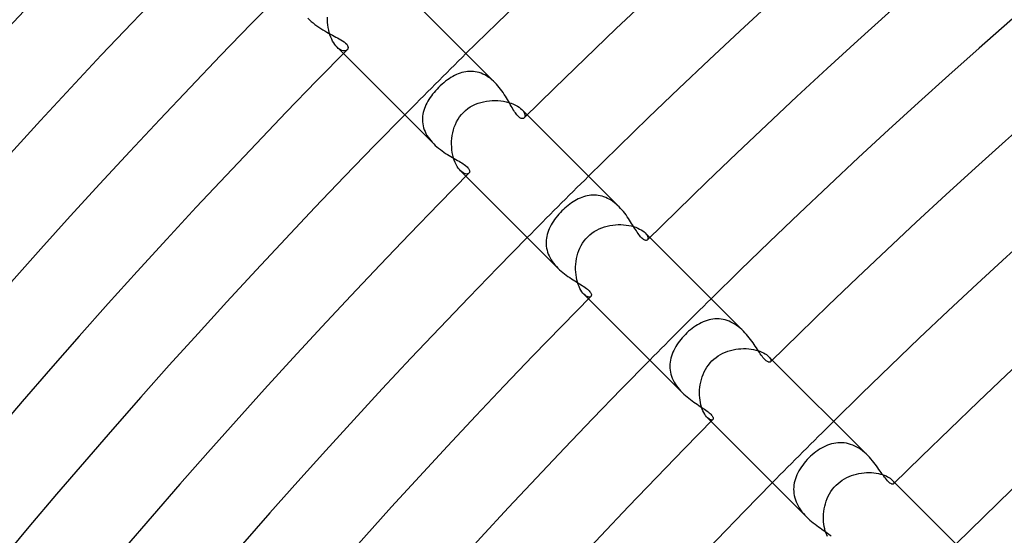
# Model space of a CAD drawing. Header units: millimetres. Extents: x -430 to 430, y -430 to 430.
# Tile 28 of 100: x -249 to -204, y 209 to 233. Entities that reach past the tile are written whole.
import ezdxf

# ---------------------------------------------------------------- set-up
doc = ezdxf.new("R2010")
doc.units = ezdxf.units.MM
doc.layers.add('HIDDEN', color=7, linetype='Continuous')
doc.layers.add('THICK', color=7, linetype='Continuous')

msp = doc.modelspace()

# ---------------------------------------------------------------- linework, layer by layer
at = {"layer": 'HIDDEN'}
for p, q in [((-235.689, 232.864), (-235.614, 232.786)), ((-234.783, 232.786), (-234.782, 232.909)), ((-234.779, 232.664), (-234.783, 232.786)), ((-234.768, 232.544), (-234.779, 232.664)), ((-234.751, 232.425), (-234.768, 232.544)), ((-234.73, 232.309), (-234.751, 232.425)), ((-234.702, 232.196), (-234.73, 232.309)), ((-234.67, 232.088), (-234.702, 232.196)), ((-234.633, 231.985), (-234.67, 232.088)), ((-234.592, 231.889), (-234.633, 231.985)), ((-234.548, 231.798), (-234.592, 231.889)), ((-234.5, 231.715), (-234.548, 231.798)), ((-234.449, 231.64), (-234.5, 231.715)), ((-234.397, 231.573), (-234.449, 231.64)), ((-234.344, 231.516), (-234.397, 231.573)), ((-234.286, 231.463), (-234.344, 231.516)), ((-234.048, 231.22), (-234.344, 231.516)), ((-234.229, 231.42), (-234.286, 231.463)), ((-234.173, 231.388), (-234.229, 231.42)), ((-234.119, 231.365), (-234.173, 231.388)), ((-233.875, 231.395), (-233.902, 231.373)), ((-234.067, 231.351), (-234.119, 231.365)), ((-234.019, 231.345), (-234.067, 231.351)), ((-233.976, 231.347), (-234.019, 231.345)), ((-233.936, 231.357), (-233.976, 231.347)), ((-233.902, 231.373), (-233.936, 231.357)), ((-229.167, 230.063), (-229.251, 230.005)), ((-229.084, 230.117), (-229.167, 230.063)), ((-229, 230.167), (-229.084, 230.117)), ((-228.916, 230.212), (-229, 230.167)), ((-228.832, 230.252), (-228.916, 230.212)), ((-228.748, 230.288), (-228.832, 230.252)), ((-228.663, 230.319), (-228.748, 230.288)), ((-228.577, 230.346), (-228.663, 230.319)), ((-228.491, 230.368), (-228.577, 230.346)), ((-228.403, 230.385), (-228.491, 230.368)), ((-228.316, 230.396), (-228.403, 230.385)), ((-228.228, 230.402), (-228.316, 230.396)), ((-228.139, 230.402), (-228.228, 230.402)), ((-228.05, 230.397), (-228.139, 230.402)), ((-227.962, 230.385), (-228.05, 230.397)), ((-227.874, 230.368), (-227.962, 230.385)), ((-227.786, 230.344), (-227.874, 230.368)), ((-227.698, 230.315), (-227.786, 230.344)), ((-227.611, 230.279), (-227.698, 230.315)), ((-227.526, 230.237), (-227.611, 230.279)), ((-227.442, 230.19), (-227.526, 230.237)), ((-227.36, 230.138), (-227.442, 230.19)), ((-227.28, 230.081), (-227.36, 230.138)), ((-227.202, 230.018), (-227.28, 230.081)), ((-229.729, 229.583), (-229.799, 229.507)), ((-229.657, 229.657), (-229.729, 229.583)), ((-229.579, 229.733), (-229.657, 229.657)), ((-229.498, 229.806), (-229.579, 229.733)), ((-229.417, 229.876), (-229.498, 229.806)), ((-229.334, 229.943), (-229.417, 229.876)), ((-229.251, 230.005), (-229.334, 229.943)), ((-227.126, 229.951), (-227.202, 230.018)), ((-227.053, 229.881), (-227.126, 229.951)), ((-230.049, 229.189), (-230.103, 229.107)), ((-229.991, 229.27), (-230.049, 229.189)), ((-229.93, 229.35), (-229.991, 229.27)), ((-229.866, 229.429), (-229.93, 229.35)), ((-229.799, 229.507), (-229.866, 229.429)), ((-230.312, 228.685), (-230.34, 228.598)), ((-230.279, 228.771), (-230.312, 228.685)), ((-230.241, 228.856), (-230.279, 228.771)), ((-230.199, 228.94), (-230.241, 228.856)), ((-230.153, 229.024), (-230.199, 228.94)), ((-230.103, 229.107), (-230.153, 229.024)), ((-228.412, 228.601), (-228.307, 228.684)), ((-228.307, 228.684), (-228.196, 228.758)), ((-228.196, 228.758), (-228.079, 228.823)), ((-228.079, 228.823), (-227.958, 228.881)), ((-227.958, 228.881), (-227.833, 228.929)), ((-227.833, 228.929), (-227.706, 228.97)), ((-227.706, 228.97), (-227.576, 229.002)), ((-227.576, 229.002), (-227.444, 229.027)), ((-227.444, 229.027), (-227.312, 229.044)), ((-227.312, 229.044), (-227.179, 229.053)), ((-227.179, 229.053), (-227.047, 229.056)), ((-227.047, 229.056), (-226.916, 229.051)), ((-226.916, 229.051), (-226.786, 229.04)), ((-226.786, 229.04), (-226.66, 229.022)), ((-226.66, 229.022), (-226.538, 228.998)), ((-226.538, 228.998), (-226.421, 228.968)), ((-226.421, 228.968), (-226.31, 228.933)), ((-226.31, 228.933), (-226.204, 228.892)), ((-226.204, 228.892), (-226.108, 228.847)), ((-226.108, 228.847), (-226.02, 228.799)), ((-226.02, 228.799), (-225.941, 228.749)), ((-225.941, 228.749), (-225.872, 228.696)), ((-225.872, 228.696), (-225.814, 228.642)), ((-230.401, 228.245), (-230.403, 228.156)), ((-230.394, 228.334), (-230.401, 228.245)), ((-230.381, 228.423), (-230.394, 228.334)), ((-230.363, 228.511), (-230.381, 228.423)), ((-230.34, 228.598), (-230.363, 228.511)), ((-228.759, 228.194), (-228.685, 228.306)), ((-228.685, 228.306), (-228.602, 228.411)), ((-228.602, 228.411), (-228.51, 228.51)), ((-228.51, 228.51), (-228.412, 228.601)), ((-225.814, 228.642), (-225.759, 228.581)), ((-225.563, 228.391), (-225.814, 228.642)), ((-225.759, 228.581), (-225.717, 228.521)), ((-225.717, 228.521), (-225.688, 228.464)), ((-225.681, 228.282), (-225.703, 228.253)), ((-225.688, 228.464), (-225.671, 228.41)), ((-225.668, 228.318), (-225.681, 228.282)), ((-225.671, 228.41), (-225.665, 228.361)), ((-225.665, 228.361), (-225.668, 228.318)), ((-230.403, 228.156), (-230.398, 228.066)), ((-230.398, 228.066), (-230.388, 227.977)), ((-230.388, 227.977), (-230.371, 227.887)), ((-230.371, 227.887), (-230.348, 227.798)), ((-230.348, 227.798), (-230.318, 227.708)), ((-228.97, 227.703), (-228.93, 227.831)), ((-228.93, 227.831), (-228.881, 227.956)), ((-228.881, 227.956), (-228.824, 228.077)), ((-228.824, 228.077), (-228.759, 228.194)), ((-230.318, 227.708), (-230.283, 227.621)), ((-230.283, 227.621), (-230.242, 227.534)), ((-230.242, 227.534), (-230.195, 227.449)), ((-230.195, 227.449), (-230.142, 227.366)), ((-230.142, 227.366), (-230.083, 227.284)), ((-229.054, 227.176), (-229.044, 227.308)), ((-229.044, 227.308), (-229.027, 227.441)), ((-229.027, 227.441), (-229.003, 227.573)), ((-229.003, 227.573), (-228.97, 227.703)), ((-230.083, 227.284), (-230.02, 227.204)), ((-230.02, 227.204), (-229.953, 227.127)), ((-229.953, 227.127), (-229.882, 227.053)), ((-229.056, 227.044), (-229.054, 227.176)), ((-229.051, 226.913), (-229.056, 227.044)), ((-229.04, 226.784), (-229.051, 226.913)), ((-229.022, 226.657), (-229.04, 226.784)), ((-228.998, 226.535), (-229.022, 226.657)), ((-228.967, 226.418), (-228.998, 226.535)), ((-228.932, 226.307), (-228.967, 226.418)), ((-228.892, 226.203), (-228.932, 226.307)), ((-228.847, 226.106), (-228.892, 226.203)), ((-228.798, 226.018), (-228.847, 226.106)), ((-228.748, 225.94), (-228.798, 226.018)), ((-228.695, 225.872), (-228.748, 225.94)), ((-228.642, 225.814), (-228.695, 225.872)), ((-228.581, 225.759), (-228.642, 225.814)), ((-228.391, 225.563), (-228.642, 225.814)), ((-228.521, 225.717), (-228.581, 225.759)), ((-228.464, 225.688), (-228.521, 225.717)), ((-228.41, 225.671), (-228.464, 225.688)), ((-228.361, 225.665), (-228.41, 225.671)), ((-228.318, 225.668), (-228.361, 225.665)), ((-228.282, 225.681), (-228.318, 225.668)), ((-228.253, 225.703), (-228.282, 225.681)), ((-223.044, 224.585), (-223.126, 224.551)), ((-222.962, 224.614), (-223.044, 224.585)), ((-222.878, 224.638), (-222.962, 224.614)), ((-222.794, 224.658), (-222.878, 224.638)), ((-222.71, 224.674), (-222.794, 224.658)), ((-222.625, 224.685), (-222.71, 224.674)), ((-222.539, 224.69), (-222.625, 224.685)), ((-222.454, 224.691), (-222.539, 224.69)), ((-222.368, 224.686), (-222.454, 224.691)), ((-222.282, 224.676), (-222.368, 224.686)), ((-222.196, 224.66), (-222.282, 224.676)), ((-222.109, 224.638), (-222.196, 224.66)), ((-222.024, 224.612), (-222.109, 224.638)), ((-221.94, 224.579), (-222.024, 224.612)), ((-221.857, 224.542), (-221.94, 224.579)), ((-223.748, 224.157), (-223.821, 224.094)), ((-223.674, 224.217), (-223.748, 224.157)), ((-223.598, 224.275), (-223.674, 224.217)), ((-223.522, 224.329), (-223.598, 224.275)), ((-223.445, 224.38), (-223.522, 224.329)), ((-223.366, 224.429), (-223.445, 224.38)), ((-223.287, 224.473), (-223.366, 224.429)), ((-223.207, 224.514), (-223.287, 224.473)), ((-223.126, 224.551), (-223.207, 224.514)), ((-221.775, 224.499), (-221.857, 224.542)), ((-221.694, 224.451), (-221.775, 224.499)), ((-221.614, 224.398), (-221.694, 224.451)), ((-221.537, 224.34), (-221.614, 224.398)), ((-221.462, 224.279), (-221.537, 224.34)), ((-221.389, 224.215), (-221.462, 224.279)), ((-221.319, 224.148), (-221.389, 224.215)), ((-224.173, 223.728), (-224.237, 223.648)), ((-224.105, 223.807), (-224.173, 223.728)), ((-224.035, 223.885), (-224.105, 223.807)), ((-223.961, 223.961), (-224.035, 223.885)), ((-223.892, 224.028), (-223.961, 223.961)), ((-223.821, 224.094), (-223.892, 224.028)), ((-224.504, 223.228), (-224.544, 223.142)), ((-224.458, 223.314), (-224.504, 223.228)), ((-224.409, 223.399), (-224.458, 223.314)), ((-224.355, 223.483), (-224.409, 223.399)), ((-224.298, 223.566), (-224.355, 223.483)), ((-224.237, 223.648), (-224.298, 223.566)), ((-222.118, 223.188), (-221.995, 223.23)), ((-221.995, 223.23), (-221.871, 223.264)), ((-221.871, 223.264), (-221.745, 223.291)), ((-221.745, 223.291), (-221.618, 223.311)), ((-221.618, 223.311), (-221.492, 223.324)), ((-221.492, 223.324), (-221.365, 223.33)), ((-221.365, 223.33), (-221.24, 223.33)), ((-221.24, 223.33), (-221.116, 223.323)), ((-221.116, 223.323), (-220.995, 223.31)), ((-220.995, 223.31), (-220.878, 223.292)), ((-220.878, 223.292), (-220.765, 223.268)), ((-220.765, 223.268), (-220.657, 223.238)), ((-220.657, 223.238), (-220.556, 223.205)), ((-220.556, 223.205), (-220.461, 223.167)), ((-224.66, 222.788), (-224.676, 222.698)), ((-224.638, 222.878), (-224.66, 222.788)), ((-224.612, 222.966), (-224.638, 222.878)), ((-224.581, 223.054), (-224.612, 222.966)), ((-224.544, 223.142), (-224.581, 223.054)), ((-222.859, 222.679), (-222.772, 222.772)), ((-222.772, 222.772), (-222.676, 222.861)), ((-222.676, 222.861), (-222.574, 222.942)), ((-222.574, 222.942), (-222.466, 223.016)), ((-222.466, 223.016), (-222.354, 223.081)), ((-222.354, 223.081), (-222.238, 223.138)), ((-222.238, 223.138), (-222.118, 223.188)), ((-220.461, 223.167), (-220.374, 223.126)), ((-220.374, 223.126), (-220.296, 223.082)), ((-220.296, 223.082), (-220.226, 223.036)), ((-220.226, 223.036), (-220.165, 222.99)), ((-220.165, 222.99), (-220.114, 222.943)), ((-219.906, 222.734), (-220.115, 222.943)), ((-220.114, 222.943), (-220.068, 222.892)), ((-220.068, 222.892), (-220.033, 222.843)), ((-220.033, 222.843), (-220.008, 222.796)), ((-220.008, 222.796), (-219.993, 222.752)), ((-219.993, 222.752), (-219.987, 222.713)), ((-224.686, 222.608), (-224.691, 222.517)), ((-224.691, 222.517), (-224.69, 222.425)), ((-224.69, 222.425), (-224.682, 222.334)), ((-224.676, 222.698), (-224.686, 222.608)), ((-224.682, 222.334), (-224.669, 222.243)), ((-223.133, 222.249), (-223.076, 222.363)), ((-223.076, 222.363), (-223.011, 222.473)), ((-223.011, 222.473), (-222.939, 222.579)), ((-222.939, 222.579), (-222.859, 222.679)), ((-219.998, 222.649), (-220.015, 222.626)), ((-219.989, 222.678), (-219.998, 222.649)), ((-219.987, 222.713), (-219.989, 222.678)), ((-224.669, 222.243), (-224.65, 222.152)), ((-224.65, 222.152), (-224.624, 222.062)), ((-224.624, 222.062), (-224.593, 221.973)), ((-224.593, 221.973), (-224.555, 221.884)), ((-224.555, 221.884), (-224.511, 221.796)), ((-223.288, 221.761), (-223.26, 221.886)), ((-223.26, 221.886), (-223.225, 222.01)), ((-223.225, 222.01), (-223.183, 222.131)), ((-223.183, 222.131), (-223.133, 222.249)), ((-224.511, 221.796), (-224.462, 221.711)), ((-224.462, 221.711), (-224.408, 221.628)), ((-224.408, 221.628), (-224.349, 221.547)), ((-224.349, 221.547), (-224.285, 221.468)), ((-224.285, 221.468), (-224.217, 221.392)), ((-224.217, 221.392), (-224.146, 221.318)), ((-223.329, 221.381), (-223.322, 221.508)), ((-223.322, 221.508), (-223.309, 221.635)), ((-223.309, 221.635), (-223.288, 221.761)), ((-223.33, 221.255), (-223.329, 221.381)), ((-223.324, 221.132), (-223.33, 221.255)), ((-223.312, 221.01), (-223.324, 221.132)), ((-223.294, 220.892), (-223.312, 221.01)), ((-223.27, 220.777), (-223.294, 220.892)), ((-223.241, 220.667), (-223.27, 220.777)), ((-223.208, 220.564), (-223.241, 220.667)), ((-223.17, 220.469), (-223.208, 220.564)), ((-223.129, 220.38), (-223.17, 220.469)), ((-223.084, 220.3), (-223.129, 220.38)), ((-223.038, 220.228), (-223.084, 220.3)), ((-222.99, 220.167), (-223.038, 220.228)), ((-222.943, 220.114), (-222.99, 220.167)), ((-222.892, 220.069), (-222.943, 220.114)), ((-222.734, 219.906), (-222.943, 220.114)), ((-222.843, 220.034), (-222.892, 220.069)), ((-222.796, 220.009), (-222.843, 220.034)), ((-222.753, 219.993), (-222.796, 220.009)), ((-222.713, 219.987), (-222.753, 219.993)), ((-222.679, 219.989), (-222.713, 219.987)), ((-222.649, 219.998), (-222.679, 219.989)), ((-222.626, 220.015), (-222.649, 219.998)), ((-217.701, 218.705), (-217.785, 218.653)), ((-217.615, 218.754), (-217.701, 218.705)), ((-217.528, 218.799), (-217.615, 218.754)), ((-217.44, 218.839), (-217.528, 218.799)), ((-217.351, 218.874), (-217.44, 218.839)), ((-217.261, 218.905), (-217.351, 218.874)), ((-217.171, 218.93), (-217.261, 218.905)), ((-217.08, 218.951), (-217.171, 218.93)), ((-216.988, 218.965), (-217.08, 218.951)), ((-216.896, 218.975), (-216.988, 218.965)), ((-216.803, 218.978), (-216.896, 218.975)), ((-216.709, 218.975), (-216.803, 218.978)), ((-216.616, 218.966), (-216.709, 218.975)), ((-216.522, 218.951), (-216.616, 218.966)), ((-216.43, 218.93), (-216.522, 218.951)), ((-216.338, 218.903), (-216.43, 218.93)), ((-216.247, 218.869), (-216.338, 218.903)), ((-216.157, 218.829), (-216.247, 218.869)), ((-216.067, 218.783), (-216.157, 218.829)), ((-215.98, 218.732), (-216.067, 218.783)), ((-215.896, 218.676), (-215.98, 218.732)), ((-215.814, 218.616), (-215.896, 218.676)), ((-218.262, 218.262), (-218.335, 218.187)), ((-218.188, 218.335), (-218.262, 218.262)), ((-218.111, 218.405), (-218.188, 218.335)), ((-218.032, 218.472), (-218.111, 218.405)), ((-217.951, 218.535), (-218.032, 218.472)), ((-217.869, 218.596), (-217.951, 218.535)), ((-217.785, 218.653), (-217.869, 218.596)), ((-215.734, 218.551), (-215.814, 218.616)), ((-215.656, 218.482), (-215.734, 218.551)), ((-215.581, 218.41), (-215.656, 218.482)), ((-218.654, 217.784), (-218.707, 217.699)), ((-218.597, 217.867), (-218.654, 217.784)), ((-218.537, 217.95), (-218.597, 217.867)), ((-218.473, 218.031), (-218.537, 217.95)), ((-218.406, 218.11), (-218.473, 218.031)), ((-218.335, 218.187), (-218.406, 218.11)), ((-218.875, 217.349), (-218.906, 217.259)), ((-218.84, 217.438), (-218.875, 217.349)), ((-218.8, 217.526), (-218.84, 217.438)), ((-218.755, 217.613), (-218.8, 217.526)), ((-218.707, 217.699), (-218.755, 217.613)), ((-216.746, 217.271), (-216.639, 217.336)), ((-216.639, 217.336), (-216.529, 217.393)), ((-216.529, 217.393), (-216.415, 217.444)), ((-216.415, 217.444), (-216.299, 217.487)), ((-216.299, 217.487), (-216.18, 217.523)), ((-216.18, 217.523), (-216.06, 217.553)), ((-216.06, 217.553), (-215.939, 217.576)), ((-215.939, 217.576), (-215.817, 217.593)), ((-215.817, 217.593), (-215.696, 217.603)), ((-215.696, 217.603), (-215.576, 217.607)), ((-215.576, 217.607), (-215.457, 217.605)), ((-215.457, 217.605), (-215.34, 217.598)), ((-215.34, 217.598), (-215.226, 217.584)), ((-215.226, 217.584), (-215.116, 217.566)), ((-215.116, 217.566), (-215.011, 217.543)), ((-215.011, 217.543), (-214.911, 217.515)), ((-214.911, 217.515), (-214.817, 217.483)), ((-214.817, 217.483), (-214.73, 217.448)), ((-214.73, 217.448), (-214.651, 217.41)), ((-214.651, 217.41), (-214.58, 217.37)), ((-214.58, 217.37), (-214.517, 217.329)), ((-214.517, 217.329), (-214.463, 217.287)), ((-218.975, 216.892), (-218.978, 216.799)), ((-218.966, 216.985), (-218.975, 216.892)), ((-218.951, 217.077), (-218.966, 216.985)), ((-218.931, 217.168), (-218.951, 217.077)), ((-218.906, 217.259), (-218.931, 217.168)), ((-217.271, 216.747), (-217.2, 216.848)), ((-217.2, 216.848), (-217.121, 216.945)), ((-217.121, 216.945), (-217.036, 217.036)), ((-217.036, 217.036), (-216.945, 217.121)), ((-216.945, 217.121), (-216.848, 217.2)), ((-216.848, 217.2), (-216.746, 217.271)), ((-214.463, 217.287), (-214.417, 217.246)), ((-214.249, 217.077), (-214.418, 217.246)), ((-214.417, 217.246), (-214.376, 217.199)), ((-214.376, 217.199), (-214.345, 217.155)), ((-214.345, 217.155), (-214.324, 217.113)), ((-214.317, 217.016), (-214.331, 216.996)), ((-214.324, 217.113), (-214.313, 217.076)), ((-214.311, 217.043), (-214.317, 217.016)), ((-214.313, 217.076), (-214.311, 217.043)), ((-218.978, 216.799), (-218.975, 216.707)), ((-218.975, 216.707), (-218.966, 216.613)), ((-218.966, 216.613), (-218.951, 216.52)), ((-218.951, 216.52), (-218.929, 216.427)), ((-218.929, 216.427), (-218.902, 216.335)), ((-217.486, 216.301), (-217.443, 216.417)), ((-217.443, 216.417), (-217.393, 216.531)), ((-217.393, 216.531), (-217.335, 216.641)), ((-217.335, 216.641), (-217.271, 216.747)), ((-218.902, 216.335), (-218.868, 216.244)), ((-218.868, 216.244), (-218.828, 216.154)), ((-218.828, 216.154), (-218.783, 216.066)), ((-218.783, 216.066), (-218.732, 215.979)), ((-218.732, 215.979), (-218.675, 215.894)), ((-217.592, 215.821), (-217.576, 215.942)), ((-217.576, 215.942), (-217.553, 216.063)), ((-217.553, 216.063), (-217.523, 216.183)), ((-217.523, 216.183), (-217.486, 216.301)), ((-218.675, 215.894), (-218.614, 215.812)), ((-218.614, 215.812), (-218.55, 215.733)), ((-218.55, 215.733), (-218.481, 215.656)), ((-218.481, 215.656), (-218.41, 215.582)), ((-217.607, 215.579), (-217.603, 215.699)), ((-217.605, 215.459), (-217.607, 215.579)), ((-217.603, 215.699), (-217.592, 215.821)), ((-217.598, 215.342), (-217.605, 215.459)), ((-217.585, 215.229), (-217.598, 215.342)), ((-217.567, 215.119), (-217.585, 215.229)), ((-217.543, 215.013), (-217.567, 215.119)), ((-217.515, 214.912), (-217.543, 215.013)), ((-217.484, 214.818), (-217.515, 214.912)), ((-217.449, 214.731), (-217.484, 214.818)), ((-217.411, 214.652), (-217.449, 214.731)), ((-217.371, 214.58), (-217.411, 214.652)), ((-217.329, 214.517), (-217.371, 214.58)), ((-217.287, 214.463), (-217.329, 214.517)), ((-217.246, 214.417), (-217.287, 214.463)), ((-217.199, 214.376), (-217.246, 214.417)), ((-217.077, 214.249), (-217.246, 214.417)), ((-217.155, 214.345), (-217.199, 214.376)), ((-217.113, 214.324), (-217.155, 214.345)), ((-217.076, 214.313), (-217.113, 214.324)), ((-217.043, 214.311), (-217.076, 214.313)), ((-217.016, 214.317), (-217.043, 214.311)), ((-216.996, 214.331), (-217.016, 214.317)), ((-211.509, 213.209), (-211.604, 213.181)), ((-211.413, 213.232), (-211.509, 213.209)), ((-211.317, 213.248), (-211.413, 213.232)), ((-211.219, 213.259), (-211.317, 213.248)), ((-211.121, 213.263), (-211.219, 213.259)), ((-211.023, 213.261), (-211.121, 213.263)), ((-210.925, 213.253), (-211.023, 213.261)), ((-210.827, 213.237), (-210.925, 213.253)), ((-210.729, 213.215), (-210.827, 213.237)), ((-210.632, 213.186), (-210.729, 213.215)), ((-212.321, 212.778), (-212.404, 212.709)), ((-212.236, 212.843), (-212.321, 212.778)), ((-212.15, 212.905), (-212.236, 212.843)), ((-212.063, 212.962), (-212.15, 212.905)), ((-211.974, 213.015), (-212.063, 212.962)), ((-211.883, 213.064), (-211.974, 213.015)), ((-211.791, 213.108), (-211.883, 213.064)), ((-211.698, 213.147), (-211.791, 213.108)), ((-211.604, 213.181), (-211.698, 213.147)), ((-210.535, 213.15), (-210.632, 213.186)), ((-210.44, 213.108), (-210.535, 213.15)), ((-210.348, 213.061), (-210.44, 213.108)), ((-210.257, 213.007), (-210.348, 213.061)), ((-210.169, 212.948), (-210.257, 213.007)), ((-210.082, 212.884), (-210.169, 212.948)), ((-209.999, 212.816), (-210.082, 212.884)), ((-209.918, 212.744), (-209.999, 212.816)), ((-212.779, 212.319), (-212.845, 212.235)), ((-212.71, 212.402), (-212.779, 212.319)), ((-212.637, 212.483), (-212.71, 212.402)), ((-212.562, 212.562), (-212.637, 212.483)), ((-212.484, 212.637), (-212.562, 212.562)), ((-212.404, 212.709), (-212.484, 212.637)), ((-209.841, 212.67), (-209.918, 212.744)), ((-213.066, 211.879), (-213.11, 211.787)), ((-213.017, 211.97), (-213.066, 211.879)), ((-212.964, 212.06), (-213.017, 211.97)), ((-212.906, 212.148), (-212.964, 212.06)), ((-212.845, 212.235), (-212.906, 212.148)), ((-210.364, 211.819), (-210.248, 211.844)), ((-210.248, 211.844), (-210.131, 211.863)), ((-210.131, 211.863), (-210.014, 211.877)), ((-210.014, 211.877), (-209.898, 211.884)), ((-209.898, 211.884), (-209.784, 211.886)), ((-209.784, 211.886), (-209.671, 211.883)), ((-209.671, 211.883), (-209.561, 211.874)), ((-209.561, 211.874), (-209.454, 211.86)), ((-209.454, 211.86), (-209.352, 211.842)), ((-209.352, 211.842), (-209.255, 211.819)), ((-213.233, 211.408), (-213.249, 211.311)), ((-213.21, 211.504), (-213.233, 211.408)), ((-213.182, 211.599), (-213.21, 211.504)), ((-213.149, 211.694), (-213.182, 211.599)), ((-213.11, 211.787), (-213.149, 211.694)), ((-211.303, 211.303), (-211.214, 211.386)), ((-211.214, 211.386), (-211.121, 211.462)), ((-211.121, 211.462), (-211.023, 211.533)), ((-211.023, 211.533), (-210.92, 211.597)), ((-210.92, 211.597), (-210.814, 211.654)), ((-210.814, 211.654), (-210.705, 211.705)), ((-210.705, 211.705), (-210.593, 211.749)), ((-210.593, 211.749), (-210.479, 211.787)), ((-210.479, 211.787), (-210.364, 211.819)), ((-209.255, 211.819), (-209.163, 211.793)), ((-209.163, 211.793), (-209.078, 211.763)), ((-209.078, 211.763), (-208.999, 211.73)), ((-208.999, 211.73), (-208.928, 211.696)), ((-208.928, 211.696), (-208.865, 211.66)), ((-208.865, 211.66), (-208.81, 211.624)), ((-208.81, 211.624), (-208.762, 211.587)), ((-208.762, 211.587), (-208.723, 211.551)), ((-208.592, 211.42), (-208.723, 211.552)), ((-208.723, 211.551), (-208.686, 211.509)), ((-208.686, 211.509), (-208.659, 211.47)), ((-208.659, 211.47), (-208.643, 211.435)), ((-208.643, 211.435), (-208.637, 211.404)), ((-208.637, 211.404), (-208.64, 211.38)), ((-213.259, 211.214), (-213.263, 211.116)), ((-213.263, 211.116), (-213.261, 211.018)), ((-213.261, 211.018), (-213.252, 210.919)), ((-213.249, 211.311), (-213.259, 211.214)), ((-211.604, 210.906), (-211.539, 211.013)), ((-211.539, 211.013), (-211.467, 211.115)), ((-211.467, 211.115), (-211.388, 211.212)), ((-211.388, 211.212), (-211.303, 211.303)), ((-208.64, 211.38), (-208.651, 211.361)), ((-213.252, 210.919), (-213.236, 210.821)), ((-213.236, 210.821), (-213.214, 210.724)), ((-213.214, 210.724), (-213.185, 210.627)), ((-213.185, 210.627), (-213.149, 210.532)), ((-213.149, 210.532), (-213.107, 210.437)), ((-211.796, 210.449), (-211.759, 210.567)), ((-211.759, 210.567), (-211.714, 210.683)), ((-211.714, 210.683), (-211.663, 210.796)), ((-211.663, 210.796), (-211.604, 210.906)), ((-213.107, 210.437), (-213.058, 210.344)), ((-213.058, 210.344), (-213.005, 210.253)), ((-213.005, 210.253), (-212.946, 210.166)), ((-212.946, 210.166), (-212.883, 210.08)), ((-212.883, 210.08), (-212.815, 209.998)), ((-211.88, 209.966), (-211.869, 210.087)), ((-211.869, 210.087), (-211.851, 210.208)), ((-211.851, 210.208), (-211.827, 210.329)), ((-211.827, 210.329), (-211.796, 210.449)), ((-212.815, 209.998), (-212.743, 209.918)), ((-212.743, 209.918), (-212.669, 209.841)), ((-211.886, 209.846), (-211.88, 209.966)), ((-211.885, 209.728), (-211.886, 209.846)), ((-211.878, 209.612), (-211.885, 209.728)), ((-211.867, 209.5), (-211.878, 209.612)), ((-211.849, 209.392), (-211.867, 209.5)), ((-211.827, 209.288), (-211.849, 209.392)), ((-211.801, 209.19), (-211.827, 209.288)), ((-211.771, 209.099), (-211.801, 209.19)), ((-211.738, 209.016), (-211.771, 209.099)), ((-211.703, 208.941), (-211.738, 209.016))]:
    msp.add_line(p, q, dxfattribs=at)
for radius, start, end in [(325, 134.64743, 135.35257), (317, 134.63849, 135.36151), (309, 134.62915, 135.37085), (301, 134.6193, 135.3807)]:
    msp.add_arc((0, 0), radius, start, end, dxfattribs=at)
at = {"layer": 'THICK'}
for p, q in [((-227.054, 229.883), (-231.22, 234.048)), ((-235.614, 232.786), (-235.535, 232.71)), ((-235.535, 232.71), (-235.452, 232.637)), ((-235.452, 232.637), (-235.365, 232.568)), ((-235.365, 232.568), (-235.277, 232.501)), ((-235.277, 232.501), (-235.187, 232.438)), ((-235.187, 232.438), (-235.096, 232.378)), ((-235.096, 232.378), (-235.004, 232.321)), ((-235.004, 232.321), (-234.913, 232.267)), ((-234.913, 232.267), (-234.822, 232.216)), ((-234.822, 232.216), (-234.732, 232.166)), ((-234.732, 232.166), (-234.644, 232.119)), ((-234.644, 232.119), (-234.558, 232.074)), ((-234.558, 232.074), (-234.474, 232.03)), ((-234.474, 232.03), (-234.393, 231.988)), ((-234.393, 231.988), (-234.316, 231.947)), ((-234.316, 231.947), (-234.243, 231.906)), ((-234.243, 231.906), (-234.17, 231.864)), ((-234.17, 231.864), (-234.096, 231.817)), ((-234.096, 231.817), (-234.023, 231.766)), ((-234.023, 231.766), (-233.956, 231.71)), ((-233.956, 231.71), (-233.9, 231.651)), ((-233.9, 231.651), (-233.862, 231.594)), ((-233.853, 231.424), (-233.875, 231.395)), ((-233.862, 231.594), (-233.841, 231.543)), ((-233.839, 231.458), (-233.853, 231.424)), ((-233.841, 231.543), (-233.835, 231.498)), ((-233.835, 231.498), (-233.839, 231.458)), ((-229.882, 227.054), (-234.048, 231.22)), ((-226.984, 229.81), (-227.053, 229.881)), ((-226.918, 229.735), (-226.984, 229.81)), ((-226.854, 229.659), (-226.918, 229.735)), ((-226.793, 229.581), (-226.854, 229.659)), ((-226.735, 229.501), (-226.793, 229.581)), ((-226.678, 229.421), (-226.735, 229.501)), ((-226.625, 229.34), (-226.678, 229.421)), ((-226.573, 229.26), (-226.625, 229.34)), ((-226.524, 229.18), (-226.573, 229.26)), ((-226.477, 229.1), (-226.524, 229.18)), ((-226.431, 229.022), (-226.477, 229.1)), ((-226.387, 228.946), (-226.431, 229.022)), ((-226.345, 228.871), (-226.387, 228.946)), ((-226.304, 228.799), (-226.345, 228.871)), ((-226.264, 228.73), (-226.304, 228.799)), ((-226.225, 228.664), (-226.264, 228.73)), ((-226.187, 228.601), (-226.225, 228.664)), ((-226.149, 228.541), (-226.187, 228.601)), ((-226.113, 228.486), (-226.149, 228.541)), ((-226.076, 228.436), (-226.113, 228.486)), ((-226.04, 228.391), (-226.076, 228.436)), ((-226.005, 228.351), (-226.04, 228.391)), ((-225.971, 228.316), (-226.005, 228.351)), ((-225.938, 228.287), (-225.971, 228.316)), ((-225.905, 228.263), (-225.938, 228.287)), ((-225.873, 228.245), (-225.905, 228.263)), ((-225.843, 228.232), (-225.873, 228.245)), ((-225.814, 228.224), (-225.843, 228.232)), ((-225.787, 228.221), (-225.814, 228.224)), ((-225.762, 228.223), (-225.787, 228.221)), ((-225.74, 228.229), (-225.762, 228.223)), ((-225.72, 228.239), (-225.74, 228.229)), ((-225.703, 228.253), (-225.72, 228.239)), ((-221.319, 224.148), (-225.563, 228.391)), ((-229.882, 227.053), (-229.809, 226.983)), ((-229.809, 226.983), (-229.733, 226.916)), ((-229.733, 226.916), (-229.655, 226.851)), ((-229.655, 226.851), (-229.575, 226.789)), ((-229.575, 226.789), (-229.494, 226.73)), ((-229.494, 226.73), (-229.413, 226.673)), ((-229.413, 226.673), (-229.331, 226.619)), ((-229.331, 226.619), (-229.249, 226.567)), ((-229.249, 226.567), (-229.168, 226.517)), ((-229.168, 226.517), (-229.088, 226.469)), ((-229.088, 226.469), (-229.008, 226.423)), ((-229.008, 226.423), (-228.931, 226.379)), ((-228.931, 226.379), (-228.855, 226.336)), ((-228.855, 226.336), (-228.782, 226.294)), ((-228.782, 226.294), (-228.712, 226.254)), ((-228.712, 226.254), (-228.645, 226.214)), ((-228.645, 226.214), (-228.582, 226.176)), ((-228.582, 226.176), (-228.523, 226.138)), ((-228.523, 226.138), (-228.469, 226.1)), ((-228.469, 226.1), (-228.42, 226.064)), ((-228.42, 226.064), (-228.376, 226.028)), ((-228.376, 226.028), (-228.337, 225.992)), ((-228.337, 225.992), (-228.304, 225.957)), ((-228.304, 225.957), (-228.276, 225.923)), ((-224.148, 221.319), (-228.391, 225.563)), ((-228.276, 225.923), (-228.254, 225.891)), ((-228.254, 225.891), (-228.238, 225.86)), ((-228.24, 225.718), (-228.253, 225.703)), ((-228.23, 225.736), (-228.24, 225.718)), ((-228.238, 225.86), (-228.228, 225.831)), ((-228.224, 225.757), (-228.23, 225.736)), ((-228.228, 225.831), (-228.222, 225.804)), ((-228.221, 225.779), (-228.224, 225.757)), ((-228.222, 225.804), (-228.221, 225.779)), ((-221.251, 224.077), (-221.319, 224.148)), ((-221.185, 224.003), (-221.251, 224.077)), ((-221.121, 223.928), (-221.185, 224.003)), ((-221.06, 223.851), (-221.121, 223.928)), ((-221.002, 223.774), (-221.06, 223.851)), ((-220.946, 223.696), (-221.002, 223.774)), ((-220.892, 223.618), (-220.946, 223.696)), ((-220.84, 223.541), (-220.892, 223.618)), ((-220.791, 223.464), (-220.84, 223.541)), ((-220.743, 223.388), (-220.791, 223.464)), ((-220.697, 223.314), (-220.743, 223.388)), ((-220.652, 223.241), (-220.697, 223.314)), ((-220.609, 223.171), (-220.652, 223.241)), ((-220.567, 223.103), (-220.609, 223.171)), ((-220.526, 223.038), (-220.567, 223.103)), ((-220.487, 222.977), (-220.526, 223.038)), ((-220.448, 222.919), (-220.487, 222.977)), ((-220.41, 222.866), (-220.448, 222.919)), ((-220.372, 222.817), (-220.41, 222.866)), ((-220.336, 222.772), (-220.372, 222.817)), ((-220.301, 222.733), (-220.336, 222.772)), ((-220.266, 222.699), (-220.301, 222.733)), ((-220.233, 222.67), (-220.266, 222.699)), ((-220.201, 222.646), (-220.233, 222.67)), ((-220.17, 222.627), (-220.201, 222.646)), ((-220.141, 222.614), (-220.17, 222.627)), ((-220.114, 222.605), (-220.141, 222.614)), ((-220.089, 222.602), (-220.114, 222.605)), ((-220.066, 222.602), (-220.089, 222.602)), ((-220.046, 222.607), (-220.066, 222.602)), ((-220.029, 222.615), (-220.046, 222.607)), ((-220.015, 222.626), (-220.029, 222.615)), ((-215.582, 218.411), (-219.906, 222.734)), ((-224.146, 221.318), (-224.073, 221.248)), ((-224.073, 221.248), (-223.998, 221.18)), ((-223.998, 221.18), (-223.921, 221.115)), ((-223.921, 221.115), (-223.842, 221.053)), ((-223.842, 221.053), (-223.762, 220.993)), ((-223.762, 220.993), (-223.683, 220.936)), ((-223.683, 220.936), (-223.603, 220.882)), ((-223.603, 220.882), (-223.524, 220.83)), ((-223.524, 220.83), (-223.446, 220.779)), ((-223.446, 220.779), (-223.369, 220.731)), ((-223.369, 220.731), (-223.294, 220.685)), ((-223.294, 220.685), (-223.22, 220.64)), ((-223.22, 220.64), (-223.149, 220.596)), ((-223.149, 220.596), (-223.079, 220.552)), ((-223.079, 220.552), (-223.013, 220.51)), ((-223.013, 220.51), (-222.949, 220.468)), ((-222.949, 220.468), (-222.889, 220.427)), ((-222.889, 220.427), (-222.834, 220.386)), ((-222.834, 220.386), (-222.783, 220.346)), ((-222.783, 220.346), (-222.739, 220.307)), ((-222.739, 220.307), (-222.701, 220.269)), ((-222.701, 220.269), (-222.67, 220.232)), ((-222.67, 220.232), (-222.644, 220.198)), ((-222.644, 220.198), (-222.624, 220.164)), ((-222.613, 220.032), (-222.626, 220.015)), ((-222.624, 220.164), (-222.611, 220.133)), ((-222.605, 220.053), (-222.613, 220.032)), ((-222.611, 220.133), (-222.604, 220.103)), ((-222.602, 220.077), (-222.605, 220.053)), ((-222.604, 220.103), (-222.602, 220.077)), ((-218.41, 215.582), (-222.734, 219.906)), ((-215.51, 218.336), (-215.581, 218.41)), ((-215.441, 218.26), (-215.51, 218.336)), ((-215.376, 218.182), (-215.441, 218.26)), ((-215.313, 218.104), (-215.376, 218.182)), ((-215.253, 218.025), (-215.313, 218.104)), ((-215.195, 217.946), (-215.253, 218.025)), ((-215.139, 217.868), (-215.195, 217.946)), ((-215.086, 217.79), (-215.139, 217.868)), ((-215.034, 217.714), (-215.086, 217.79)), ((-214.985, 217.639), (-215.034, 217.714)), ((-214.937, 217.567), (-214.985, 217.639)), ((-214.891, 217.497), (-214.937, 217.567)), ((-214.847, 217.43), (-214.891, 217.497)), ((-214.803, 217.367), (-214.847, 217.43)), ((-214.761, 217.307), (-214.803, 217.367)), ((-214.721, 217.252), (-214.761, 217.307)), ((-214.681, 217.202), (-214.721, 217.252)), ((-214.643, 217.156), (-214.681, 217.202)), ((-214.606, 217.115), (-214.643, 217.156)), ((-214.57, 217.079), (-214.606, 217.115)), ((-214.536, 217.049), (-214.57, 217.079)), ((-214.503, 217.024), (-214.536, 217.049)), ((-214.473, 217.005), (-214.503, 217.024)), ((-214.445, 216.991), (-214.473, 217.005)), ((-214.42, 216.982), (-214.445, 216.991)), ((-214.397, 216.978), (-214.42, 216.982)), ((-214.377, 216.977), (-214.397, 216.978)), ((-214.359, 216.98), (-214.377, 216.977)), ((-214.344, 216.986), (-214.359, 216.98)), ((-214.331, 216.996), (-214.344, 216.986)), ((-209.842, 212.671), (-214.249, 217.077)), ((-218.41, 215.582), (-218.336, 215.51)), ((-218.336, 215.51), (-218.26, 215.442)), ((-218.26, 215.442), (-218.183, 215.377)), ((-218.183, 215.377), (-218.106, 215.314)), ((-218.106, 215.314), (-218.027, 215.254)), ((-218.027, 215.254), (-217.949, 215.196)), ((-217.949, 215.196), (-217.871, 215.141)), ((-217.871, 215.141), (-217.794, 215.088)), ((-217.794, 215.088), (-217.718, 215.037)), ((-217.718, 215.037), (-217.644, 214.988)), ((-217.644, 214.988), (-217.572, 214.941)), ((-217.572, 214.941), (-217.503, 214.895)), ((-217.503, 214.895), (-217.436, 214.851)), ((-217.436, 214.851), (-217.373, 214.808)), ((-217.373, 214.808), (-217.314, 214.766)), ((-217.314, 214.766), (-217.258, 214.725)), ((-217.258, 214.725), (-217.208, 214.686)), ((-217.208, 214.686), (-217.162, 214.648)), ((-217.162, 214.648), (-217.121, 214.612)), ((-217.121, 214.612), (-217.085, 214.576)), ((-217.085, 214.576), (-217.054, 214.542)), ((-212.671, 209.842), (-217.077, 214.249)), ((-217.054, 214.542), (-217.028, 214.509)), ((-217.028, 214.509), (-217.008, 214.478)), ((-217.008, 214.478), (-216.993, 214.449)), ((-216.986, 214.344), (-216.996, 214.331)), ((-216.993, 214.449), (-216.983, 214.423)), ((-216.98, 214.36), (-216.986, 214.344)), ((-216.983, 214.423), (-216.978, 214.399)), ((-216.977, 214.378), (-216.98, 214.36)), ((-216.978, 214.399), (-216.977, 214.378)), ((-209.767, 212.593), (-209.841, 212.67)), ((-209.695, 212.513), (-209.767, 212.593)), ((-209.626, 212.433), (-209.695, 212.513)), ((-209.561, 212.352), (-209.626, 212.433)), ((-209.498, 212.271), (-209.561, 212.352)), ((-209.437, 212.191), (-209.498, 212.271)), ((-209.38, 212.111), (-209.437, 212.191)), ((-209.324, 212.034), (-209.38, 212.111)), ((-209.271, 211.958), (-209.324, 212.034)), ((-209.22, 211.885), (-209.271, 211.958)), ((-209.171, 211.815), (-209.22, 211.885)), ((-209.122, 211.747), (-209.171, 211.815)), ((-209.074, 211.682), (-209.122, 211.747)), ((-209.027, 211.621), (-209.074, 211.682)), ((-208.981, 211.564), (-209.027, 211.621)), ((-208.935, 211.512), (-208.981, 211.564)), ((-208.892, 211.467), (-208.935, 211.512)), ((-208.852, 211.43), (-208.892, 211.467)), ((-208.815, 211.401), (-208.852, 211.43)), ((-208.781, 211.378), (-208.815, 211.401)), ((-204.099, 206.928), (-208.592, 211.42)), ((-208.751, 211.362), (-208.781, 211.378)), ((-208.724, 211.352), (-208.751, 211.362)), ((-208.701, 211.348), (-208.724, 211.352)), ((-208.681, 211.348), (-208.701, 211.348)), ((-208.664, 211.353), (-208.681, 211.348)), ((-208.651, 211.361), (-208.664, 211.353)), ((-212.669, 209.841), (-212.593, 209.767)), ((-212.593, 209.767), (-212.515, 209.697)), ((-212.515, 209.697), (-212.436, 209.629)), ((-212.436, 209.629), (-212.356, 209.564)), ((-212.356, 209.564), (-212.276, 209.502)), ((-212.276, 209.502), (-212.197, 209.442)), ((-212.197, 209.442), (-212.119, 209.385)), ((-212.119, 209.385), (-212.043, 209.331)), ((-212.043, 209.331), (-211.968, 209.278)), ((-211.968, 209.278), (-211.896, 209.228)), ((-211.896, 209.228), (-211.827, 209.179)), ((-211.827, 209.179), (-211.761, 209.132)), ((-211.761, 209.132), (-211.697, 209.085)), ((-211.697, 209.085), (-211.636, 209.039)), ((-211.636, 209.039), (-211.579, 208.993)), ((-211.579, 208.993), (-211.527, 208.948))]:
    msp.add_line(p, q, dxfattribs=at)
for radius, start, end in [(325, 90.35258, 134.64743), (321, 90.32187, 134.67814), (317, 90.36152, 134.63849), (313, 90.33808, 134.66193), (309, 90.37086, 134.62915), (305, 90.35401, 134.646), (301, 90.38071, 134.6193), (297, 90.36965, 134.63036), (293, 90.39108, 134.60887), (349, 135.32833, 179.67166), (345, 135.27092, 179.72907), (341, 135.33607, 179.66398), (337, 135.2884, 179.71159), (333, 135.34415, 179.6559), (329, 135.30536, 179.69463), (325, 135.35257, 179.64742), (321, 135.32186, 179.67813), (317, 135.36151, 179.63848), (313, 135.33807, 179.66192), (309, 135.37085, 179.62914), (305, 135.354, 179.64599), (301, 135.3807, 179.61929)]:
    msp.add_arc((0, 0), radius, start, end, dxfattribs=at)

doc.saveas('drawing.dxf')
